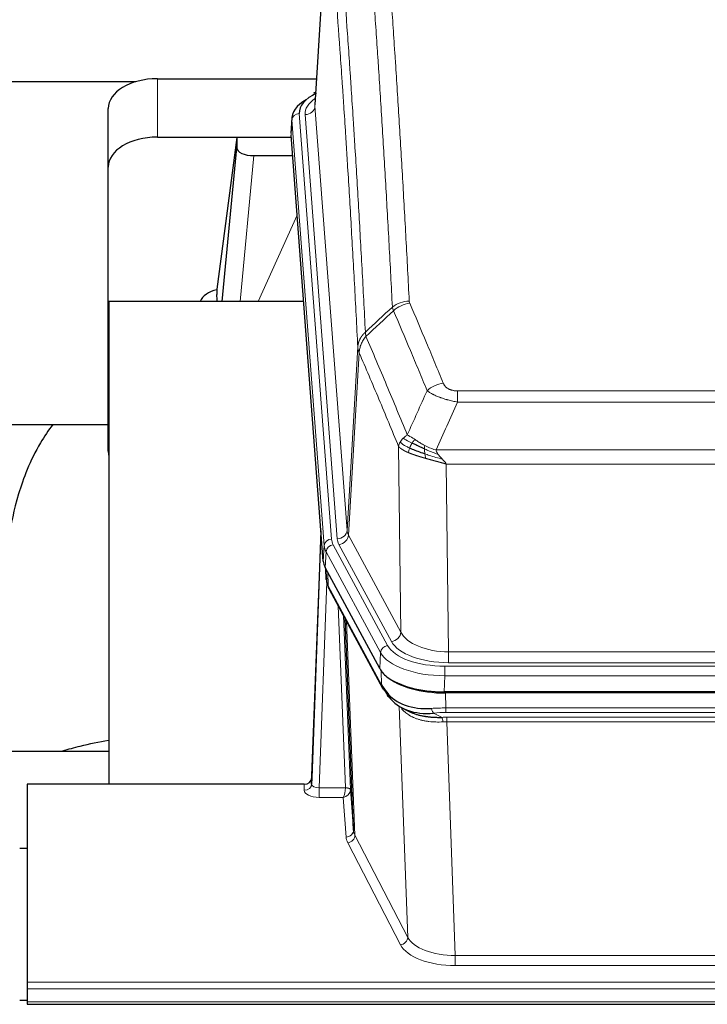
# Model space of a CAD drawing. Header units: inches. Extents: x 0 to 23760, y -13 to 16800.
# Tile 188 of 214: x 18509 to 18789, y 13839 to 14240. Entities that reach past the tile are written whole.
import ezdxf

# ---------------------------------------------------------------- set-up
doc = ezdxf.new("R2010")
doc.units = ezdxf.units.IN
doc.layers.add('254', color=7, linetype='Continuous', true_color=0xffffff)

msp = doc.modelspace()

# ---------------------------------------------------------------- linework, layer by layer
at = {"layer": '254', "color": 2, "linetype": 'Continuous', "lineweight": 25}
for p, q in [((18634.544, 14291.873), (18629.293, 14205.237)), ((18390.209, 14214.631), (18556.396, 14214.631)), ((18565.115, 14215.835), (18629.936, 14215.835)), ((18629.605, 14210.379), (18628.662, 14209.944)), ((18545.115, 14179.859), (18545.115, 14203.661)), ((18619.915, 14199.886), (18619.534, 14193.604)), ((18565.115, 14192.033), (18619.6, 14192.033)), ((18597.426, 14191.944), (18589.377, 14130.158)), ((18619.608, 14191.944), (18597.426, 14191.944)), ((18597.426, 14191.944), (18597.426, 14187.713)), ((18632.658, 14019.367), (18619.54, 14192.82)), ((18591.515, 14125.057), (18597.426, 14187.713)), ((18604.399, 14184.493), (18620.169, 14184.493)), ((18545.115, 14064.205), (18545.115, 14179.859)), ((18589.377, 14130.152), (18589.377, 14130.158)), ((18589.377, 14130.152), (18589.377, 14127.967)), ((18545.402, 14125.056), (18545.402, 13928.489)), ((18624.671, 14125.056), (18545.402, 14125.056)), ((18473.382, 14074.977), (18545.112, 14074.977)), ((18631.721, 14031.748), (18627.963, 13931.109)), ((18627.952, 13928.573), (18631.641, 14027.355)), ((18655.696, 13975.575), (18633.442, 14016.789)), ((18633.57, 14016.553), (18633.933, 14011.751)), ((18633.927, 14011.864), (18633.756, 14016.208)), ((18633.927, 14011.864), (18633.933, 14011.751)), ((18635.071, 14007.955), (18656.818, 13967.679)), ((18644.977, 13909.744), (18641.55, 13995.955)), ((18898.265, 13966.137), (18681.859, 13966.137)), ((18897.673, 13965.655), (18682.45, 13965.655)), ((18664.959, 13959.503), (18667.703, 13958.116)), ((18545.4, 13941.828), (18473.403, 13941.828)), ((18512.062, 13928.488), (18512.062, 13847.853)), ((18624.965, 13928.488), (18512.062, 13928.488)), ((18627.963, 13931.109), (18627.952, 13928.573)), ((18643.749, 13926.362), (18644.977, 13909.744)), ((18512.062, 13902.29), (18509.062, 13902.29)), ((18512.062, 13847.853), (18512.062, 13845.119)), ((18512.062, 13845.119), (18512.062, 13839.871)), ((18509.062, 13840.554), (18512.046, 13840.554)), ((18512.062, 13839.871), (18512.062, 13838.856)), ((18512.062, 13838.856), (19069.062, 13838.856))]:
    msp.add_line(p, q, dxfattribs=at)
at = {"layer": '254', "color": 110, "linetype": 'Continuous', "lineweight": 13}
for p, q in [((18634.546, 14291.251), (18629.298, 14204.661)), ((18565.115, 14192.033), (18565.115, 14215.835)), ((18629.298, 14204.661), (18642.364, 14031.888)), ((18622.914, 14201.67), (18636.025, 14028.309)), ((18625.306, 14201.235), (18638.372, 14028.462)), ((18619.92, 14199.1), (18619.54, 14192.82)), ((18633.031, 14025.739), (18619.92, 14199.1)), ((18604.399, 14184.493), (18598.792, 14125.057)), ((18606.204, 14125.057), (18622, 14160.279)), ((18642.364, 14031.888), (18646.741, 14106.565)), ((18647.297, 14104.231), (18642.946, 14029.979)), ((18687.39, 14088.684), (18892.733, 14088.684)), ((18687.39, 14084.12), (18687.39, 14088.684)), ((18892.733, 14084.12), (18687.39, 14084.12)), ((18664.297, 13990.436), (18663.34, 14066.086)), ((18678.659, 14064.641), (18901.464, 14064.641)), ((18897.352, 14058.897), (18682.772, 14058.897)), ((18682.772, 14058.897), (18683.74, 13982.401)), ((18642.946, 14029.979), (18664.297, 13990.436)), ((18632.658, 14019.367), (18633.031, 14025.739)), ((18636.722, 14026.018), (18658.896, 13984.953)), ((18660.422, 13986.627), (18639.07, 14026.171)), ((18633.816, 14023.162), (18633.442, 14016.789)), ((18655.989, 13982.096), (18633.816, 14023.162)), ((18633.572, 14016.548), (18633.927, 14011.864)), ((18634.493, 14014.842), (18634.712, 14009.285)), ((18634.076, 14010.893), (18630.945, 13927.041)), ((18634.712, 14009.285), (18656.459, 13969.009)), ((18641.751, 13927.128), (18638.729, 14001.179)), ((18640.856, 13997.239), (18643.749, 13926.362)), ((18642.096, 13994.944), (18645.563, 13907.733)), ((18655.696, 13975.575), (18655.989, 13982.096)), ((18683.74, 13977.987), (18683.74, 13982.401)), ((18683.74, 13982.401), (18896.383, 13982.401)), ((18682.152, 13976.563), (18897.972, 13976.563)), ((18682.152, 13972.658), (18682.152, 13976.563)), ((18896.383, 13977.987), (18683.74, 13977.987)), ((18656.459, 13969.009), (18656.282, 13974.645)), ((18682.152, 13972.658), (18681.859, 13966.137)), ((18897.972, 13972.658), (18682.152, 13972.658)), ((18682.45, 13965.655), (18682.641, 13959.564)), ((18667.048, 13866.119), (18663.612, 13960.259)), ((18682.641, 13957.698), (18682.641, 13959.564)), ((18682.641, 13959.564), (18897.483, 13959.564)), ((18677.617, 13957.47), (18681.07, 13955.725)), ((18897.483, 13957.698), (18682.641, 13957.698)), ((18682.983, 13953.891), (18682.983, 13955.756)), ((18682.983, 13955.756), (18897.14, 13955.756)), ((18682.983, 13953.891), (18686.457, 13858.715)), ((18897.14, 13953.891), (18682.983, 13953.891)), ((18624.954, 13926.04), (18624.965, 13928.488)), ((18630.945, 13927.041), (18630.945, 13923.126)), ((18630.945, 13927.041), (18641.75, 13927.041)), ((18630.945, 13923.126), (18640.787, 13923.126)), ((18641.981, 13906.977), (18640.787, 13923.126)), ((18645.563, 13907.733), (18667.048, 13866.119)), ((18664.139, 13863.056), (18642.654, 13904.67)), ((18686.457, 13858.715), (18686.457, 13854.614)), ((18686.457, 13858.715), (18893.667, 13858.715)), ((18893.667, 13854.614), (18686.457, 13854.614)), ((18512.062, 13847.853), (19069.062, 13847.853)), ((18512.062, 13845.119), (19069.062, 13845.119)), ((18512.062, 13839.871), (19069.062, 13839.871))]:
    msp.add_line(p, q, dxfattribs=at)
at = {"layer": '254', "color": 2, "linetype": 'Continuous', "lineweight": 25}
for centre, major_axis, ratio, start_param, end_param in [((18565.115, 14203.661), (-20, 0), 0.608706, 4.712389, 6.2831853), ((18646.934, 14202.044), (-24.034, 0.016), 0.461198, 5.4992389, 6.318352), ((18629.92, 14207.22), (1.258, -2.724), 0.6272114, 2.6666598, 3.1415983), ((18646.934, 14199.383), (-27.03, 0.194), 0.4633579, 5.618257, 6.3212481), ((18565.115, 14179.859), (-20, 0), 0.608706, 4.712389, 6.2831853), ((18604.452, 14187.738), (7.027, 0.031), 0.4617281, 3.1395348, 4.7027345), ((18592.256, 14122.978), (10.208, 0), 0.7029015, 1.8567446, 2.8477011), ((18592.256, 13931.58), (-10.152, 515.142), 0.0020796, 5.0973682, 5.1034721), ((18565.115, 14064.205), (-20, 0), 0.608706, 0, 0.1694742), ((18659.678, 14019.806), (27.037, 0.006), 0.4611335, 3.1763491, 3.3855005), ((18661.721, 13992.075), (-27.174, 22.247), 0.2659523, 0.2482936, 0.2802737), ((18660.571, 14021.351), (26.161, 11.46), 0.4493681, 3.0159633, 3.1613144), ((18638.424, 14010.176), (3.584, 1.776), 0.8816114, 2.7716102, 3.1419462), ((18681.916, 13978.621), (27.023, 0.034), 0.4619935, 3.3853572, 3.670307), ((18682.476, 13978.13), (27.01, 0.015), 0.4618579, 3.6271853, 4.7111791), ((18681.916, 13978.621), (27.023, 0.034), 0.4619935, 3.670307, 4.7096668), ((18683.29, 13952.13), (-27.355, 20.182), 0.1876908, 0.3765826, 0.5974134), ((18660.338, 13969.58), (3.52, 1.9), 0.8606628, 3.1415888, 3.5094104), ((18680.594, 13949.267), (-23.434, 19.972), 0.1471226, 0.3626514, 0.5834823), ((18662.114, 13966.898), (3.195, 2.407), 0.6715965, 2.6043549, 3.391291), ((18682.388, 13980.947), (25.329, 12.681), 0.6929209, 3.2824386, 4.1662755), ((18682.388, 13980.947), (23.359, 16.381), 0.7286412, 3.1732971, 4.057134), ((18660.215, 13959.407), (-3.388, -2.127), 0.8041825, 3.1410453, 3.3164277), ((18624.965, 13931.201), (3, 0.002), 0.9042699, 4.7116987, 6.2488686)]:
    msp.add_ellipse(centre, major_axis=major_axis, ratio=ratio, start_param=start_param, end_param=end_param, dxfattribs=at)
at = {"layer": '254', "color": 110, "linetype": 'Continuous', "lineweight": 13}
for centre, major_axis, ratio, start_param, end_param in [((18649.325, 14201.609), (-24.034, 0.016), 0.461198, 5.6862399, 6.318352), ((18625.306, 14204.783), (3.989, 0.302), 0.8864705, 4.6454478, 6.1638843), ((18622.914, 14199.009), (2.991, 0.226), 0.8864705, 1.5038552, 3.0222916), ((18667.695, 14116.936), (-9.987, -0.512), 0.8285973, 4.6699673, 5.4273767), ((18667.882, 14116.144), (-9.188, -3.948), 0.8056434, 4.3791539, 5.1247913), ((18681.543, 14083.682), (-9.245, -3.812), 0.7933159, 4.3962573, 5.1392153), ((18638.372, 14032.01), (3.989, 0.302), 0.8864705, 4.6454478, 6.1638843), ((18662.39, 14032.4), (20.038, 0.241), 0.4621297, 3.1708089, 3.3799603), ((18631.641, 14025.202), (0.214, 6.443), 0.0117452, 0.5090713, 1.2305416), ((18636.025, 14025.648), (2.991, 0.226), 0.8864705, 1.5038552, 3.0222916), ((18660.043, 14028.7), (24.033, 0.005), 0.4611335, 3.1763491, 3.3855005), ((18662.39, 14028.852), (24.033, 0.005), 0.4611335, 3.1763491, 3.3855005), ((18639.07, 14029.719), (3.52, 1.9), 0.8606628, 4.2773553, 5.7957917), ((18634.639, 14027.263), (2.998, -0.112), 0.4302668, 3.1576572, 3.7226285), ((18660.043, 14026.039), (-27.028, 0.171), 0.4605352, 0.0378207, 0.2469722), ((18636.722, 14023.357), (2.64, 1.425), 0.8606628, 1.1357626, 2.6541991), ((18661.721, 13992.075), (-27.539, 20.422), 0.1820478, 0.3394741, 0.3714542), ((18638.59, 14009.855), (3.52, 1.9), 0.8606628, 2.7414655, 3.1415888), ((18660.422, 13990.175), (3.52, 1.9), 0.8606628, 4.2773553, 5.7957917), ((18683.661, 13993.008), (-20.002, 0.126), 0.5302672, 0.2567917, 1.5781041), ((18658.896, 13982.292), (2.64, 1.425), 0.8606628, 1.1357626, 2.6541991), ((18682.203, 13987.66), (24.02, 0.03), 0.4619935, 3.3853572, 4.7096668), ((18683.661, 13989.46), (-24.002, 0.049), 0.477994, 0.2537759, 1.5750883), ((18682.203, 13984.999), (-27.018, 0.111), 0.4567867, 0.246464, 1.5707737), ((18660.338, 13969.58), (3.52, 1.9), 0.8606628, 2.7414655, 3.1415888), ((18683.29, 13952.13), (-27.015, 0.091), 0.2751837, 4.7373543, 4.9581852), ((18677.617, 13961.305), (-0.368, 3.983), 0.2964475, 2.0527062, 2.8396422), ((18683.29, 13948.295), (-23.017, 0.318), 0.4083138, 4.7462544, 4.9670852), ((18683.772, 13945.944), (-24.025, 0.387), 0.4081206, 4.7518286, 4.8316761), ((18681.07, 13951.89), (0.131, -3.998), 0.1099517, 2.0830946, 2.8518059), ((18683.772, 13942.108), (-20.023, 0.877), 0.5868264, 4.777515, 4.8573625), ((18624.954, 13928.664), (-3, 0.013), 0.8746179, 1.5745081, 3.1116779), ((18630.958, 13928.664), (3.004, 0.138), 0.5390598, 3.1127167, 4.683513), ((18630.958, 13926.04), (6.003, 0.008), 0.4854373, 3.1388974, 4.7096937), ((18640.787, 13925.749), (0.506, 2.997), 0.2740591, 3.694004, 5.2037138), ((18640.787, 13925.749), (2.669, 1.608), 0.8008031, 4.262859, 5.7725688), ((18640.751, 13927.096), (-1.001, 0.011), 0.9036672, 3.0924534, 3.1882188), ((18641.75, 13926.18), (1.996, -0.13), 0.4297663, 0.0674602, 1.5988341), ((18641.751, 13926.267), (1.998, 0.082), 0.4302193, 0.0160628, 1.553239), ((18640.751, 13926.235), (2.996, 0.15), 0.8842156, 6.178461, 6.2742265), ((18641.981, 13909.601), (-2.992, -0.221), 0.8740585, 1.5062672, 3.1117425), ((18642.654, 13907.294), (-2.666, -1.376), 0.8484453, 1.1579292, 2.76165), ((18664.98, 13909.999), (-20.016, 0.121), 0.4848834, 0.0387668, 0.248091), ((18664.98, 13907.375), (-23.014, 0.002), 0.4845187, 0.0358431, 0.2451673), ((18664.139, 13865.68), (-2.666, -1.376), 0.8484453, 1.1579292, 2.76165), ((18686.463, 13868.389), (-20.013, 0.104), 0.483363, 0.2476114, 1.5729934), ((18686.463, 13865.765), (23.012, 0.004), 0.4845836, 3.3866449, 4.7120269)]:
    msp.add_ellipse(centre, major_axis=major_axis, ratio=ratio, start_param=start_param, end_param=end_param, dxfattribs=at)
for points, knots in [([(18660.827, 14122.849), (18660.389, 14131.417), (18659.497, 14148.316), (18658.576, 14164.739), (18657.873, 14176.877), (18657.636, 14180.894), (18657.16, 14188.867), (18656.92, 14192.824), (18656.193, 14204.605), (18655.702, 14212.338), (18655.077, 14221.851), (18654.952, 14223.746), (18654.7, 14227.52), (18654.321, 14233.158), (18653.938, 14238.726), (18653.167, 14249.767), (18652.123, 14264.24), (18650.513, 14285.2), (18649.411, 14298.675), (18648.853, 14305.287)], [0, 0, 0, 0, 0.125, 0.25, 0.25, 0.3125, 0.3125, 0.375, 0.375, 0.5, 0.5, 0.53125, 0.53125, 0.5625, 0.625, 0.625, 0.75, 0.875, 1, 1, 1, 1]), ([(18655.736, 14307.877), (18656.294, 14301.257), (18657.394, 14287.767), (18659.002, 14266.782), (18660.044, 14252.293), (18660.815, 14241.238), (18661.197, 14235.664), (18661.576, 14230.02), (18661.827, 14226.241), (18661.952, 14224.344), (18662.576, 14214.82), (18663.067, 14207.078), (18663.792, 14195.283), (18664.032, 14191.321), (18664.508, 14183.339), (18664.744, 14179.317), (18665.446, 14167.164), (18666.367, 14150.722), (18667.257, 14133.804), (18667.695, 14125.225)], [0, 0, 0, 0, 0.125, 0.25, 0.375, 0.375, 0.4375, 0.46875, 0.46875, 0.5, 0.5, 0.625, 0.625, 0.6875, 0.6875, 0.75, 0.75, 0.875, 1, 1, 1, 1]), ([(18637.601, 14297.867), (18638.173, 14291.176), (18639.3, 14277.533), (18640.946, 14256.292), (18642.012, 14241.613), (18642.8, 14230.409), (18643.191, 14224.759), (18643.643, 14218.081), (18643.835, 14215.202), (18643.963, 14213.278), (18644.027, 14212.314), (18644.346, 14207.484), (18644.726, 14201.64), (18645.164, 14194.74), (18645.35, 14191.765), (18645.474, 14189.778), (18645.536, 14188.782), (18646.092, 14179.804), (18647.065, 14163.597), (18648.476, 14138.544), (18649.384, 14121.348), (18649.83, 14112.627)], [0, 0, 0, 0, 0.125, 0.25, 0.375, 0.375, 0.4375, 0.46875, 0.484375, 0.484375, 0.5, 0.5, 0.5625, 0.59375, 0.609375, 0.609375, 0.625, 0.625, 0.75, 0.875, 1, 1, 1, 1]), ([(18646.741, 14106.565), (18646.296, 14115.259), (18645.39, 14132.401), (18643.984, 14157.375), (18643.014, 14173.533), (18642.459, 14182.483), (18642.397, 14183.476), (18642.273, 14185.457), (18642.087, 14188.423), (18641.651, 14195.302), (18641.272, 14201.128), (18640.954, 14205.944), (18640.89, 14206.905), (18640.763, 14208.823), (18640.571, 14211.694), (18640.121, 14218.352), (18639.73, 14223.985), (18638.944, 14235.156), (18637.881, 14249.793), (18636.24, 14270.974), (18635.116, 14284.578), (18634.546, 14291.251)], [0, 0, 0, 0, 0.125, 0.25, 0.375, 0.375, 0.390625, 0.390625, 0.40625, 0.4375, 0.5, 0.5, 0.515625, 0.515625, 0.53125, 0.5625, 0.625, 0.625, 0.75, 0.875, 1, 1, 1, 1]), ([(18667.882, 14124.43), (18667.826, 14124.561), (18667.783, 14124.692), (18667.721, 14124.957), (18667.702, 14125.091), (18667.695, 14125.225)], [0, 0, 0, 0, 0.5, 0.5, 1, 1, 1, 1]), ([(18667.882, 14124.43), (18670.168, 14119.089), (18672.449, 14113.703), (18675.864, 14105.555), (18677.002, 14102.827), (18679.274, 14097.349), (18680.409, 14094.599), (18681.543, 14091.838)], [0, 0, 0, 0, 0.5, 0.5, 0.75, 0.75, 1, 1, 1, 1]), ([(18674.963, 14088.78), (18673.828, 14091.539), (18672.692, 14094.287), (18670.416, 14099.759), (18669.278, 14102.484), (18665.858, 14110.625), (18663.574, 14116.007), (18661.286, 14121.343)], [0, 0, 0, 0, 0.25, 0.25, 0.5, 0.5, 1, 1, 1, 1]), ([(18646.741, 14106.565), (18646.742, 14106.58), (18646.744, 14106.61), (18646.747, 14106.654), (18646.75, 14106.699), (18646.754, 14106.744), (18646.757, 14106.789), (18646.762, 14106.834), (18646.766, 14106.878), (18646.77, 14106.923), (18646.775, 14106.968), (18646.78, 14107.013), (18646.786, 14107.057), (18646.791, 14107.102), (18646.797, 14107.147), (18646.803, 14107.191), (18646.81, 14107.236), (18646.816, 14107.28), (18646.823, 14107.325), (18646.83, 14107.369), (18646.838, 14107.414), (18646.845, 14107.458), (18646.853, 14107.503), (18646.861, 14107.547), (18646.87, 14107.592), (18646.878, 14107.636), (18646.887, 14107.68), (18646.896, 14107.725), (18646.906, 14107.769), (18646.915, 14107.813), (18646.925, 14107.857), (18646.935, 14107.901), (18646.946, 14107.945), (18646.956, 14107.989), (18646.967, 14108.033), (18646.978, 14108.077), (18646.99, 14108.121), (18647.001, 14108.165), (18647.013, 14108.209), (18647.025, 14108.252), (18647.038, 14108.296), (18647.05, 14108.34), (18647.063, 14108.383), (18647.076, 14108.427), (18647.089, 14108.47), (18647.103, 14108.514), (18647.117, 14108.557), (18647.131, 14108.6), (18647.145, 14108.644), (18647.16, 14108.687), (18647.175, 14108.73), (18647.19, 14108.773), (18647.205, 14108.816), (18647.221, 14108.859), (18647.236, 14108.902), (18647.252, 14108.945), (18647.269, 14108.987), (18647.285, 14109.03), (18647.302, 14109.073), (18647.319, 14109.115), (18647.336, 14109.158), (18647.354, 14109.2), (18647.371, 14109.242), (18647.389, 14109.285), (18647.408, 14109.327), (18647.426, 14109.369), (18647.445, 14109.411), (18647.464, 14109.453), (18647.483, 14109.495), (18647.502, 14109.537), (18647.522, 14109.578), (18647.541, 14109.62), (18647.562, 14109.662), (18647.582, 14109.703), (18647.602, 14109.744), (18647.623, 14109.786), (18647.65, 14109.839), (18647.684, 14109.904), (18647.725, 14109.981), (18647.767, 14110.057), (18647.809, 14110.133), (18647.852, 14110.209), (18647.896, 14110.285), (18647.941, 14110.36), (18647.987, 14110.435), (18648.033, 14110.51), (18648.08, 14110.584), (18648.128, 14110.658), (18648.177, 14110.731), (18648.226, 14110.805), (18648.276, 14110.877), (18648.327, 14110.95), (18648.379, 14111.022), (18648.431, 14111.094), (18648.485, 14111.165), (18648.538, 14111.236), (18648.593, 14111.307), (18648.648, 14111.377), (18648.704, 14111.447), (18648.761, 14111.516), (18648.819, 14111.585), (18648.877, 14111.653), (18648.936, 14111.722), (18648.995, 14111.789), (18649.056, 14111.856), (18649.117, 14111.923), (18649.178, 14111.989), (18649.241, 14112.055), (18649.303, 14112.121), (18649.367, 14112.186), (18649.431, 14112.25), (18649.496, 14112.314), (18649.562, 14112.378), (18649.628, 14112.441), (18649.695, 14112.503), (18649.762, 14112.565), (18649.808, 14112.606), (18649.83, 14112.627)], [0, 0, 0, 0, 0.0066687, 0.0133374, 0.0200061, 0.0266746, 0.0333432, 0.0400116, 0.0466801, 0.0533484, 0.0600168, 0.066685, 0.0733532, 0.0800214, 0.0866895, 0.0933575, 0.1000255, 0.1066935, 0.1133614, 0.1200292, 0.126697, 0.1333647, 0.1400324, 0.1467001, 0.1533676, 0.1600352, 0.1667026, 0.1733701, 0.1800374, 0.1867047, 0.193372, 0.2000392, 0.2067064, 0.2133735, 0.2200405, 0.2267075, 0.2333745, 0.2400414, 0.2467082, 0.253375, 0.2600418, 0.2667085, 0.2733751, 0.2800417, 0.2867082, 0.2933747, 0.3000412, 0.3067075, 0.3133739, 0.3200401, 0.3267064, 0.3333725, 0.3400387, 0.3467047, 0.3533708, 0.3600367, 0.3667026, 0.3733685, 0.3800343, 0.3867001, 0.3933658, 0.4000315, 0.4066971, 0.4133626, 0.4200281, 0.4266936, 0.433359, 0.4400243, 0.4466896, 0.4533549, 0.4600201, 0.4666852, 0.4733503, 0.4800154, 0.4866804, 0.4933453, 0.5000102, 0.5125098, 0.5250093, 0.5375088, 0.5500082, 0.5625077, 0.5750071, 0.5875066, 0.600006, 0.6125054, 0.6250049, 0.6375043, 0.6500037, 0.6625032, 0.6750026, 0.6875021, 0.7000016, 0.7125011, 0.7250006, 0.7375001, 0.7499997, 0.7624993, 0.7749989, 0.7874985, 0.7999982, 0.812498, 0.8249977, 0.8374975, 0.8499974, 0.8624973, 0.8749972, 0.8874972, 0.8999973, 0.9124974, 0.9249976, 0.9374978, 0.9499981, 0.9624985, 0.9749989, 0.9874994, 1, 1, 1, 1]), ([(18650.042, 14110.889), (18649.967, 14111.183), (18649.925, 14111.486), (18649.867, 14112.076), (18649.851, 14112.363), (18649.83, 14112.627)], [0, 0, 0, 0, 0.5, 0.5, 1, 1, 1, 1]), ([(18647.297, 14104.231), (18647.319, 14104.814), (18647.396, 14105.402), (18647.66, 14106.569), (18647.846, 14107.148), (18648.317, 14108.279), (18648.603, 14108.832), (18649.261, 14109.896), (18649.634, 14110.406), (18650.042, 14110.889)], [0, 0, 0, 0, 0.25, 0.25, 0.5, 0.5, 0.75, 0.75, 1, 1, 1, 1]), ([(18650.042, 14110.889), (18652.865, 14104.334), (18655.68, 14097.71), (18659.894, 14087.671), (18661.297, 14084.307), (18664.099, 14077.545), (18665.498, 14074.147), (18666.896, 14070.732)], [0, 0, 0, 0, 0.5, 0.5, 0.75, 0.75, 1, 1, 1, 1]), ([(18647.297, 14104.231), (18647.292, 14104.244), (18647.282, 14104.269), (18647.267, 14104.307), (18647.252, 14104.346), (18647.236, 14104.385), (18647.221, 14104.425), (18647.206, 14104.466), (18647.19, 14104.507), (18647.175, 14104.549), (18647.16, 14104.592), (18647.144, 14104.635), (18647.129, 14104.679), (18647.114, 14104.723), (18647.098, 14104.768), (18647.083, 14104.814), (18647.068, 14104.86), (18647.053, 14104.907), (18647.038, 14104.954), (18647.023, 14105.002), (18647.009, 14105.051), (18646.994, 14105.1), (18646.98, 14105.15), (18646.966, 14105.201), (18646.952, 14105.252), (18646.938, 14105.304), (18646.925, 14105.356), (18646.904, 14105.44), (18646.878, 14105.553), (18646.85, 14105.69), (18646.826, 14105.817), (18646.807, 14105.934), (18646.791, 14106.041), (18646.779, 14106.138), (18646.768, 14106.226), (18646.761, 14106.303), (18646.754, 14106.37), (18646.75, 14106.427), (18646.747, 14106.474), (18646.744, 14106.51), (18646.742, 14106.537), (18646.742, 14106.554), (18646.741, 14106.562), (18646.741, 14106.565)], [0, 0, 0, 0, 0.0155037, 0.0313049, 0.0474035, 0.0637997, 0.0804935, 0.097485, 0.1147743, 0.1323613, 0.1502462, 0.1684289, 0.1869096, 0.2056883, 0.224765, 0.2441397, 0.2638126, 0.2837835, 0.3040527, 0.32462, 0.3454856, 0.3666494, 0.3881116, 0.409872, 0.4319308, 0.454288, 0.4769435, 0.4998975, 0.5635611, 0.6228928, 0.6778927, 0.7285606, 0.7748966, 0.8169007, 0.8545729, 0.8879131, 0.9169214, 0.9415977, 0.9619421, 0.9779545, 0.989635, 0.9969835, 1, 1, 1, 1]), ([(18663.34, 14066.086), (18662.009, 14069.327), (18660.677, 14072.553), (18658.009, 14078.973), (18656.674, 14082.167), (18652.663, 14091.703), (18649.983, 14097.998), (18647.297, 14104.231)], [0, 0, 0, 0, 0.25, 0.25, 0.5, 0.5, 1, 1, 1, 1]), ([(18687.39, 14088.684), (18687.208, 14088.684), (18687.025, 14088.688), (18686.662, 14088.707), (18686.482, 14088.721), (18686.126, 14088.759), (18685.951, 14088.783), (18685.604, 14088.842), (18685.433, 14088.876), (18685.222, 14088.926), (18685.18, 14088.937), (18685.097, 14088.958), (18684.972, 14088.991), (18684.851, 14089.027), (18684.612, 14089.101), (18684.304, 14089.21), (18684.017, 14089.338), (18683.844, 14089.423), (18683.81, 14089.44), (18683.741, 14089.475), (18683.708, 14089.493), (18683.608, 14089.547), (18683.543, 14089.584), (18683.353, 14089.697), (18683.234, 14089.776), (18683.007, 14089.938), (18682.9, 14090.022), (18682.698, 14090.195), (18682.602, 14090.284), (18682.489, 14090.398), (18682.467, 14090.421), (18682.423, 14090.467), (18682.401, 14090.49), (18682.337, 14090.56), (18682.296, 14090.607), (18682.178, 14090.749), (18682.104, 14090.844), (18681.967, 14091.038), (18681.904, 14091.136), (18681.727, 14091.432), (18681.628, 14091.633), (18681.543, 14091.838)], [0, 0, 0, 0, 0.0625, 0.0625, 0.125, 0.125, 0.1875, 0.1875, 0.25, 0.25, 0.265625, 0.265625, 0.28125, 0.3125, 0.3125, 0.375, 0.4375, 0.4375, 0.453125, 0.453125, 0.46875, 0.46875, 0.5, 0.5, 0.5625, 0.5625, 0.625, 0.625, 0.6875, 0.6875, 0.703125, 0.703125, 0.71875, 0.71875, 0.75, 0.75, 0.8125, 0.8125, 0.875, 0.875, 1, 1, 1, 1]), ([(18687.39, 14084.12), (18687.056, 14084.181), (18686.723, 14084.244), (18686.059, 14084.378), (18685.731, 14084.447), (18684.755, 14084.665), (18684.118, 14084.821), (18683.415, 14085.01), (18683.337, 14085.031), (18683.182, 14085.073), (18683.104, 14085.095), (18682.873, 14085.16), (18682.72, 14085.204), (18682.265, 14085.338), (18681.67, 14085.52), (18681.098, 14085.712), (18680.676, 14085.859), (18680.468, 14085.933), (18680.262, 14086.009), (18680.126, 14086.06), (18680.058, 14086.085), (18679.453, 14086.316), (18678.945, 14086.526), (18678.225, 14086.85), (18677.993, 14086.959), (18677.655, 14087.125), (18677.544, 14087.18), (18677.325, 14087.292), (18677.217, 14087.348), (18676.69, 14087.63), (18676.302, 14087.858), (18675.587, 14088.316), (18675.261, 14088.548), (18674.963, 14088.78)], [0, 0, 0, 0, 0.0625, 0.0625, 0.125, 0.125, 0.25, 0.25, 0.265625, 0.265625, 0.28125, 0.28125, 0.3125, 0.3125, 0.375, 0.4375, 0.4375, 0.46875, 0.484375, 0.484375, 0.5, 0.5, 0.625, 0.625, 0.6875, 0.6875, 0.71875, 0.71875, 0.75, 0.75, 0.875, 0.875, 1, 1, 1, 1]), ([(18663.34, 14066.086), (18663.397, 14066.372), (18663.479, 14066.66), (18663.693, 14067.232), (18663.824, 14067.518), (18663.979, 14067.8)], [0, 0, 0, 0, 0.5, 0.5, 1, 1, 1, 1]), ([(18663.979, 14067.8), (18664.135, 14068.075), (18664.315, 14068.346), (18664.72, 14068.877), (18664.944, 14069.137), (18665.189, 14069.388)], [0, 0, 0, 0, 0.5, 0.5, 1, 1, 1, 1]), ([(18667.862, 14065.384), (18667.427, 14065.588), (18667.017, 14065.792), (18665.487, 14066.607), (18664.591, 14067.216), (18663.979, 14067.8)], [0, 0, 0, 0, 0.25, 0.25, 1, 1, 1, 1]), ([(18665.189, 14069.388), (18665.435, 14069.632), (18665.702, 14069.867), (18666.272, 14070.317), (18666.576, 14070.531), (18666.896, 14070.732)], [0, 0, 0, 0, 0.5, 0.5, 1, 1, 1, 1]), ([(18668.847, 14067.457), (18668.476, 14067.644), (18668.119, 14067.827), (18666.759, 14068.533), (18665.888, 14069.005), (18665.189, 14069.388)], [0, 0, 0, 0, 0.25, 0.25, 1, 1, 1, 1]), ([(18670.072, 14068.837), (18669.773, 14069.031), (18669.482, 14069.219), (18668.356, 14069.939), (18667.589, 14070.405), (18666.896, 14070.732)], [0, 0, 0, 0, 0.25, 0.25, 1, 1, 1, 1]), ([(18668.847, 14067.457), (18668.946, 14067.612), (18669.047, 14067.76), (18669.304, 14068.104), (18669.462, 14068.288), (18669.772, 14068.603), (18669.926, 14068.735), (18670.072, 14068.837)], [0, 0, 0, 0, 0.25, 0.25, 0.625, 0.625, 1, 1, 1, 1]), ([(18674.041, 14066.429), (18673.861, 14066.525), (18673.682, 14066.623), (18672.975, 14067.017), (18672.461, 14067.324), (18671.466, 14067.938), (18670.987, 14068.245), (18670.373, 14068.642), (18670.221, 14068.74), (18670.072, 14068.837)], [0, 0, 0, 0, 0.125, 0.125, 0.5, 0.5, 0.875, 0.875, 1, 1, 1, 1]), ([(18667.371, 14063.538), (18667.36, 14063.543), (18667.337, 14063.553), (18667.302, 14063.568), (18667.266, 14063.583), (18667.23, 14063.598), (18667.194, 14063.614), (18667.158, 14063.629), (18667.121, 14063.645), (18667.083, 14063.662), (18667.046, 14063.678), (18667.008, 14063.695), (18666.969, 14063.712), (18666.93, 14063.729), (18666.891, 14063.746), (18666.852, 14063.764), (18666.812, 14063.782), (18666.772, 14063.8), (18666.732, 14063.818), (18666.691, 14063.836), (18666.65, 14063.855), (18666.608, 14063.874), (18666.567, 14063.893), (18666.525, 14063.913), (18666.483, 14063.933), (18666.44, 14063.953), (18666.398, 14063.973), (18666.355, 14063.993), (18666.311, 14064.014), (18666.268, 14064.035), (18666.224, 14064.056), (18666.181, 14064.077), (18666.136, 14064.099), (18666.092, 14064.121), (18666.048, 14064.143), (18666.003, 14064.166), (18665.958, 14064.188), (18665.913, 14064.211), (18665.868, 14064.234), (18665.823, 14064.258), (18665.778, 14064.282), (18665.732, 14064.306), (18665.686, 14064.33), (18665.641, 14064.354), (18665.595, 14064.379), (18665.549, 14064.404), (18665.503, 14064.429), (18665.457, 14064.455), (18665.411, 14064.481), (18665.364, 14064.507), (18665.318, 14064.533), (18665.272, 14064.559), (18665.226, 14064.586), (18665.18, 14064.613), (18665.133, 14064.641), (18665.087, 14064.669), (18665.041, 14064.697), (18664.995, 14064.725), (18664.949, 14064.753), (18664.903, 14064.782), (18664.857, 14064.811), (18664.811, 14064.84), (18664.765, 14064.87), (18664.72, 14064.9), (18664.674, 14064.93), (18664.629, 14064.96), (18664.584, 14064.991), (18664.539, 14065.022), (18664.494, 14065.054), (18664.449, 14065.085), (18664.405, 14065.117), (18664.361, 14065.149), (18664.317, 14065.182), (18664.273, 14065.214), (18664.23, 14065.247), (18664.187, 14065.281), (18664.144, 14065.314), (18664.101, 14065.348), (18664.059, 14065.382), (18664.017, 14065.417), (18663.976, 14065.451), (18663.935, 14065.486), (18663.894, 14065.522), (18663.854, 14065.557), (18663.814, 14065.593), (18663.774, 14065.629), (18663.735, 14065.666), (18663.697, 14065.703), (18663.658, 14065.74), (18663.621, 14065.777), (18663.584, 14065.815), (18663.547, 14065.853), (18663.511, 14065.891), (18663.476, 14065.929), (18663.441, 14065.968), (18663.406, 14066.007), (18663.373, 14066.047), (18663.351, 14066.073), (18663.34, 14066.086)], [0, 0, 0, 0, 0.0060657, 0.012223, 0.0184718, 0.0248123, 0.0312443, 0.0377679, 0.0443831, 0.0510899, 0.0578883, 0.0647782, 0.0717598, 0.0788329, 0.0859977, 0.093254, 0.1006019, 0.1080414, 0.1155725, 0.1231952, 0.1309095, 0.1387154, 0.1466129, 0.1546019, 0.1626826, 0.1708549, 0.1791188, 0.1874742, 0.1959213, 0.20446, 0.2130903, 0.2218121, 0.2306256, 0.2395307, 0.2485274, 0.2576156, 0.2667955, 0.276067, 0.2854301, 0.2948848, 0.3044311, 0.314069, 0.3237985, 0.3336196, 0.3435324, 0.3535367, 0.3636326, 0.3738202, 0.3840993, 0.3944701, 0.4049324, 0.4154864, 0.426132, 0.4368691, 0.4476979, 0.4586183, 0.4696303, 0.480734, 0.4919292, 0.503216, 0.5145945, 0.5260645, 0.5376262, 0.5492795, 0.5610244, 0.5728609, 0.584789, 0.5968087, 0.60892, 0.621123, 0.6334175, 0.6458037, 0.6582815, 0.6708509, 0.6835119, 0.6962645, 0.7091087, 0.7220445, 0.735072, 0.748191, 0.7614017, 0.774704, 0.7880979, 0.8015834, 0.8151605, 0.8288293, 0.8425896, 0.8564416, 0.8703852, 0.8844204, 0.8985472, 0.9127656, 0.9270756, 0.9414773, 0.9559705, 0.9705554, 0.9852319, 1, 1, 1, 1]), ([(18667.371, 14063.538), (18667.407, 14063.719), (18667.45, 14063.924), (18667.555, 14064.37), (18667.618, 14064.611), (18667.744, 14065.033), (18667.8, 14065.207), (18667.862, 14065.384)], [0, 0, 0, 0, 0.375, 0.375, 0.75, 0.75, 1, 1, 1, 1]), ([(18667.862, 14065.384), (18667.892, 14065.472), (18667.925, 14065.561), (18668.059, 14065.918), (18668.172, 14066.189), (18668.422, 14066.717), (18668.558, 14066.975), (18668.749, 14067.3), (18668.798, 14067.379), (18668.847, 14067.457)], [0, 0, 0, 0, 0.125, 0.125, 0.5, 0.5, 0.875, 0.875, 1, 1, 1, 1]), ([(18673.891, 14065.06), (18673.889, 14065.215), (18673.891, 14065.363), (18673.904, 14065.706), (18673.92, 14065.89), (18673.968, 14066.202), (18674.001, 14066.331), (18674.041, 14066.429)], [0, 0, 0, 0, 0.25, 0.25, 0.625, 0.625, 1, 1, 1, 1]), ([(18679.53, 14062.742), (18678.119, 14063.264), (18676.683, 14063.847), (18674.812, 14064.652), (18674.348, 14064.856), (18673.891, 14065.06)], [0, 0, 0, 0, 0.75, 0.75, 1, 1, 1, 1]), ([(18674.06, 14063), (18674.047, 14063.087), (18674.036, 14063.174), (18673.991, 14063.527), (18673.962, 14063.796), (18673.918, 14064.321), (18673.903, 14064.579), (18673.893, 14064.903), (18673.892, 14064.982), (18673.891, 14065.06)], [0, 0, 0, 0, 0.125, 0.125, 0.5, 0.5, 0.875, 0.875, 1, 1, 1, 1]), ([(18678.659, 14064.641), (18677.439, 14064.906), (18676.263, 14065.349), (18674.769, 14066.052), (18674.401, 14066.237), (18674.041, 14066.429)], [0, 0, 0, 0, 0.75, 0.75, 1, 1, 1, 1]), ([(18679.53, 14062.742), (18679.411, 14062.9), (18679.301, 14063.057), (18679.053, 14063.451), (18678.928, 14063.688), (18678.741, 14064.164), (18678.68, 14064.402), (18678.659, 14064.641)], [0, 0, 0, 0, 0.25, 0.25, 0.625, 0.625, 1, 1, 1, 1]), ([(18674.374, 14061.206), (18674.352, 14061.213), (18674.308, 14061.225), (18674.242, 14061.244), (18674.176, 14061.263), (18674.11, 14061.281), (18674.044, 14061.3), (18673.978, 14061.319), (18673.912, 14061.338), (18673.846, 14061.357), (18673.779, 14061.376), (18673.713, 14061.396), (18673.646, 14061.415), (18673.58, 14061.434), (18673.513, 14061.453), (18673.447, 14061.473), (18673.38, 14061.492), (18673.313, 14061.511), (18673.247, 14061.531), (18673.18, 14061.55), (18673.113, 14061.57), (18673.046, 14061.59), (18672.979, 14061.609), (18672.913, 14061.629), (18672.846, 14061.649), (18672.779, 14061.669), (18672.712, 14061.689), (18672.645, 14061.709), (18672.578, 14061.729), (18672.511, 14061.749), (18672.443, 14061.769), (18672.376, 14061.789), (18672.309, 14061.809), (18672.242, 14061.83), (18672.175, 14061.85), (18672.108, 14061.87), (18672.041, 14061.891), (18671.974, 14061.912), (18671.907, 14061.932), (18671.84, 14061.953), (18671.773, 14061.974), (18671.705, 14061.994), (18671.638, 14062.015), (18671.571, 14062.036), (18671.504, 14062.057), (18671.437, 14062.078), (18671.37, 14062.099), (18671.303, 14062.12), (18671.236, 14062.142), (18671.169, 14062.163), (18671.102, 14062.184), (18671.036, 14062.206), (18670.969, 14062.227), (18670.902, 14062.249), (18670.835, 14062.27), (18670.769, 14062.292), (18670.702, 14062.314), (18670.635, 14062.335), (18670.569, 14062.357), (18670.502, 14062.379), (18670.436, 14062.401), (18670.369, 14062.423), (18670.303, 14062.445), (18670.237, 14062.467), (18670.171, 14062.49), (18670.105, 14062.512), (18670.039, 14062.534), (18669.973, 14062.557), (18669.907, 14062.579), (18669.841, 14062.602), (18669.775, 14062.625), (18669.71, 14062.647), (18669.644, 14062.67), (18669.579, 14062.693), (18669.513, 14062.716), (18669.448, 14062.739), (18669.383, 14062.762), (18669.318, 14062.785), (18669.253, 14062.808), (18669.188, 14062.832), (18669.123, 14062.855), (18669.059, 14062.878), (18668.994, 14062.902), (18668.93, 14062.926), (18668.866, 14062.949), (18668.802, 14062.973), (18668.738, 14062.997), (18668.674, 14063.02), (18668.61, 14063.044), (18668.547, 14063.068), (18668.483, 14063.092), (18668.42, 14063.117), (18668.357, 14063.141), (18668.294, 14063.165), (18668.232, 14063.189), (18668.169, 14063.214), (18668.106, 14063.238), (18668.044, 14063.263), (18667.982, 14063.288), (18667.92, 14063.312), (18667.858, 14063.337), (18667.797, 14063.362), (18667.736, 14063.387), (18667.674, 14063.412), (18667.613, 14063.437), (18667.553, 14063.462), (18667.492, 14063.487), (18667.432, 14063.513), (18667.392, 14063.53), (18667.371, 14063.538)], [0, 0, 0, 0, 0.0082024, 0.0164263, 0.0246716, 0.0329384, 0.0412265, 0.0495362, 0.0578672, 0.0662198, 0.0745938, 0.0829892, 0.0914062, 0.0998446, 0.1083045, 0.1167859, 0.1252887, 0.1338131, 0.1423589, 0.1509263, 0.1595151, 0.1681255, 0.1767574, 0.1854108, 0.1940858, 0.2027822, 0.2115002, 0.2202398, 0.2290008, 0.2377835, 0.2465876, 0.2554134, 0.2642606, 0.2731295, 0.2820199, 0.2909319, 0.2998654, 0.3088206, 0.3177973, 0.3267956, 0.3358154, 0.3448569, 0.35392, 0.3630047, 0.3721109, 0.3812388, 0.3903883, 0.3995594, 0.4087522, 0.4179665, 0.4272025, 0.4364601, 0.4457393, 0.4550402, 0.4643627, 0.4737069, 0.4830727, 0.4924601, 0.5018692, 0.5113, 0.5207524, 0.5302265, 0.5397222, 0.5492397, 0.5587788, 0.5683395, 0.577922, 0.5875261, 0.5971519, 0.6067994, 0.6164686, 0.6261595, 0.6358721, 0.6456064, 0.6553624, 0.6651401, 0.6749395, 0.6847606, 0.6946034, 0.704468, 0.7143542, 0.7242622, 0.734192, 0.7441434, 0.7541166, 0.7641115, 0.7741282, 0.7841666, 0.7942268, 0.8043087, 0.8144123, 0.8245377, 0.8346848, 0.8448538, 0.8550444, 0.8652568, 0.875491, 0.885747, 0.8960247, 0.9063242, 0.9166455, 0.9269886, 0.9373534, 0.9477401, 0.9581485, 0.9685787, 0.9790306, 0.9895044, 1, 1, 1, 1]), ([(18674.374, 14061.206), (18674.341, 14061.378), (18674.302, 14061.574), (18674.22, 14062.006), (18674.177, 14062.241), (18674.11, 14062.654), (18674.084, 14062.825), (18674.06, 14063)], [0, 0, 0, 0, 0.375, 0.375, 0.75, 0.75, 1, 1, 1, 1]), ([(18681.201, 14060.845), (18679.429, 14061.349), (18677.599, 14061.879), (18675.225, 14062.621), (18674.637, 14062.809), (18674.06, 14063)], [0, 0, 0, 0, 0.75, 0.75, 1, 1, 1, 1]), ([(18682.772, 14058.897), (18682.75, 14058.903), (18682.705, 14058.916), (18682.639, 14058.934), (18682.572, 14058.953), (18682.506, 14058.972), (18682.439, 14058.991), (18682.372, 14059.01), (18682.305, 14059.029), (18682.238, 14059.048), (18682.171, 14059.067), (18682.104, 14059.086), (18682.036, 14059.105), (18681.969, 14059.123), (18681.901, 14059.142), (18681.833, 14059.161), (18681.766, 14059.18), (18681.698, 14059.199), (18681.63, 14059.218), (18681.562, 14059.237), (18681.494, 14059.256), (18681.425, 14059.275), (18681.357, 14059.294), (18681.288, 14059.313), (18681.22, 14059.332), (18681.151, 14059.351), (18681.083, 14059.37), (18681.014, 14059.389), (18680.945, 14059.407), (18680.876, 14059.426), (18680.807, 14059.445), (18680.738, 14059.464), (18680.668, 14059.483), (18680.599, 14059.502), (18680.53, 14059.521), (18680.46, 14059.54), (18680.39, 14059.559), (18680.321, 14059.578), (18680.251, 14059.597), (18680.181, 14059.617), (18680.111, 14059.636), (18680.041, 14059.655), (18679.971, 14059.674), (18679.901, 14059.693), (18679.831, 14059.712), (18679.761, 14059.731), (18679.69, 14059.75), (18679.62, 14059.769), (18679.55, 14059.788), (18679.479, 14059.807), (18679.408, 14059.827), (18679.338, 14059.846), (18679.267, 14059.865), (18679.196, 14059.884), (18679.125, 14059.903), (18679.054, 14059.922), (18678.983, 14059.942), (18678.912, 14059.961), (18678.841, 14059.98), (18678.77, 14059.999), (18678.699, 14060.019), (18678.628, 14060.038), (18678.556, 14060.057), (18678.485, 14060.077), (18678.414, 14060.096), (18678.342, 14060.115), (18678.271, 14060.135), (18678.199, 14060.154), (18678.127, 14060.173), (18678.056, 14060.193), (18677.984, 14060.212), (18677.912, 14060.232), (18677.84, 14060.251), (18677.769, 14060.27), (18677.697, 14060.29), (18677.625, 14060.309), (18677.553, 14060.329), (18677.481, 14060.348), (18677.409, 14060.368), (18677.337, 14060.387), (18677.265, 14060.407), (18677.193, 14060.427), (18677.121, 14060.446), (18677.049, 14060.466), (18676.976, 14060.486), (18676.904, 14060.505), (18676.832, 14060.525), (18676.76, 14060.545), (18676.688, 14060.564), (18676.615, 14060.584), (18676.543, 14060.604), (18676.471, 14060.624), (18676.398, 14060.643), (18676.326, 14060.663), (18676.254, 14060.683), (18676.181, 14060.703), (18676.109, 14060.723), (18676.037, 14060.743), (18675.964, 14060.763), (18675.892, 14060.782), (18675.82, 14060.802), (18675.747, 14060.822), (18675.675, 14060.842), (18675.602, 14060.862), (18675.53, 14060.882), (18675.458, 14060.903), (18675.385, 14060.923), (18675.313, 14060.943), (18675.241, 14060.963), (18675.168, 14060.983), (18675.096, 14061.003), (18675.024, 14061.023), (18674.952, 14061.044), (18674.879, 14061.064), (18674.807, 14061.084), (18674.735, 14061.105), (18674.663, 14061.125), (18674.59, 14061.145), (18674.518, 14061.166), (18674.446, 14061.186), (18674.398, 14061.2), (18674.374, 14061.206)], [0, 0, 0, 0, 0.007775, 0.0155603, 0.0233558, 0.0311618, 0.038978, 0.0468046, 0.0546416, 0.0624889, 0.0703466, 0.0782147, 0.0860931, 0.093982, 0.1018813, 0.109791, 0.1177112, 0.1256417, 0.1335828, 0.1415343, 0.1494962, 0.1574687, 0.1654516, 0.173445, 0.1814489, 0.1894634, 0.1974883, 0.2055238, 0.2135699, 0.2216264, 0.2296936, 0.2377713, 0.2458596, 0.2539585, 0.2620679, 0.270188, 0.2783187, 0.28646, 0.2946119, 0.3027745, 0.3109477, 0.3191316, 0.3273261, 0.3355314, 0.3437472, 0.3519738, 0.3602111, 0.3684591, 0.3767178, 0.3849872, 0.3932673, 0.4015582, 0.4098598, 0.4181722, 0.4264954, 0.4348293, 0.443174, 0.4515295, 0.4598958, 0.4682728, 0.4766607, 0.4850594, 0.493469, 0.5018893, 0.5103206, 0.5187626, 0.5272155, 0.5356793, 0.544154, 0.5526395, 0.561136, 0.5696433, 0.5781615, 0.5866906, 0.5952307, 0.6037817, 0.6123436, 0.6209165, 0.6295003, 0.638095, 0.6467007, 0.6553174, 0.6639451, 0.6725838, 0.6812334, 0.6898941, 0.6985657, 0.7072484, 0.7159421, 0.7246468, 0.7333625, 0.7420893, 0.7508272, 0.759576, 0.768336, 0.777107, 0.7858891, 0.7946823, 0.8034866, 0.812302, 0.8211284, 0.829966, 0.8388147, 0.8476746, 0.8565455, 0.8654276, 0.8743209, 0.8832252, 0.8921408, 0.9010675, 0.9100054, 0.9189544, 0.9279147, 0.9368861, 0.9458688, 0.9548626, 0.9638676, 0.9728839, 0.9819114, 0.9909501, 1, 1, 1, 1]), ([(18681.201, 14060.845), (18681.127, 14060.925), (18681.053, 14061.004), (18680.757, 14061.322), (18680.535, 14061.56), (18680.108, 14062.033), (18679.903, 14062.27), (18679.65, 14062.585), (18679.589, 14062.663), (18679.53, 14062.742)], [0, 0, 0, 0, 0.125, 0.125, 0.5, 0.5, 0.875, 0.875, 1, 1, 1, 1]), ([(18682.772, 14058.897), (18682.619, 14059.145), (18682.443, 14059.392), (18682.06, 14059.881), (18681.853, 14060.124), (18681.495, 14060.525), (18681.349, 14060.685), (18681.201, 14060.845)], [0, 0, 0, 0, 0.375, 0.375, 0.75, 0.75, 1, 1, 1, 1]), ([(18681.389, 13953.862), (18680.9, 13953.841), (18680.416, 13953.829), (18679.457, 13953.82), (18678.981, 13953.823), (18678.039, 13953.849), (18677.572, 13953.872), (18676.647, 13953.936), (18676.188, 13953.978), (18675.507, 13954.058), (18675.281, 13954.087), (18674.943, 13954.135), (18674.831, 13954.151), (18674.608, 13954.186), (18674.497, 13954.204), (18673.945, 13954.297), (18673.514, 13954.382), (18672.671, 13954.573), (18671.846, 13954.785), (18671.061, 13955.04), (18670.294, 13955.316), (18669.92, 13955.465), (18669.511, 13955.645), (18669.466, 13955.665), (18669.376, 13955.706), (18669.331, 13955.726), (18669.196, 13955.788), (18668.93, 13955.914), (18668.673, 13956.044), (18668.168, 13956.312), (18667.845, 13956.499), (18667.229, 13956.889), (18666.935, 13957.092), (18666.374, 13957.514), (18666.108, 13957.733), (18665.73, 13958.071), (18665.607, 13958.186), (18665.429, 13958.36), (18665.371, 13958.419), (18665.256, 13958.537), (18665.199, 13958.597), (18664.95, 13958.864), (18664.769, 13959.075), (18664.601, 13959.288)], [0, 0, 0, 0, 0.0672484, 0.0672484, 0.1344967, 0.1344967, 0.2017451, 0.2017451, 0.2689935, 0.2689935, 0.3026176, 0.3026176, 0.3194297, 0.3194297, 0.3362418, 0.3362418, 0.4034902, 0.4034902, 0.4707386, 0.5379869, 0.5379869, 0.6052353, 0.6052353, 0.6136413, 0.6136413, 0.6220474, 0.6220474, 0.6388595, 0.6724837, 0.6724837, 0.739732, 0.739732, 0.8069804, 0.8069804, 0.8742287, 0.8742287, 0.9078529, 0.9078529, 0.924665, 0.924665, 0.9414771, 0.9414771, 1, 1, 1, 1])]:
    msp.add_open_spline(points, degree=3, knots=knots, dxfattribs=at)
for points in [[(18649.83, 14112.627), (18653.495, 14116.035), (18657.161, 14119.443), (18660.827, 14122.849)], [(18661.286, 14121.343), (18657.537, 14117.86), (18653.79, 14114.375), (18650.042, 14110.889)], [(18661.286, 14121.343), (18661.173, 14121.601), (18660.985, 14122.11), (18660.868, 14122.605), (18660.827, 14122.849)], [(18666.896, 14070.732), (18669.57, 14076.754), (18672.26, 14082.77), (18674.963, 14088.78)], [(18687.39, 14084.12), (18684.463, 14077.634), (18681.552, 14071.141), (18678.659, 14064.641)]]:
    msp.add_open_spline(points, degree=3, dxfattribs=at)
at = {"layer": '254', "color": 2, "linetype": 'Continuous', "lineweight": 25}
for points, knots in [([(18522.583, 14075.036), (18520.706, 14072.556), (18514.104, 14062.638), (18507.47, 14044.809), (18504.281, 14027.759), (18500.888, 14003.707), (18498.195, 13973.549), (18496.228, 13950.628), (18495.571, 13942.011), (18495.559, 13941.852)], [0, 0, 0, 0, 0.0518113, 0.2036205, 0.372795, 0.587921, 0.850882, 0.9972478, 1, 1, 1, 1]), ([(18674.06, 14063), (18673.771, 14063.095), (18673.484, 14063.191), (18672.35, 14063.577), (18671.527, 14063.873), (18669.962, 14064.471), (18669.221, 14064.774), (18668.303, 14065.18), (18668.079, 14065.282), (18667.862, 14065.384)], [0, 0, 0, 0, 0.125, 0.125, 0.5, 0.5, 0.875, 0.875, 1, 1, 1, 1]), ([(18673.891, 14065.06), (18673.662, 14065.162), (18673.435, 14065.264), (18672.533, 14065.674), (18671.874, 14065.981), (18670.604, 14066.586), (18669.994, 14066.884), (18669.223, 14067.268), (18669.033, 14067.363), (18668.847, 14067.457)], [0, 0, 0, 0, 0.125, 0.125, 0.5, 0.5, 0.875, 0.875, 1, 1, 1, 1]), ([(18667.652, 13958.142), (18667.755, 13958.09), (18667.859, 13958.039), (18668.057, 13957.944), (18668.149, 13957.901), (18668.29, 13957.836), (18668.337, 13957.815), (18668.431, 13957.773), (18668.858, 13957.584), (18669.3, 13957.409), (18670.107, 13957.119), (18670.935, 13956.849), (18671.808, 13956.621), (18672.702, 13956.413), (18673.16, 13956.32), (18673.747, 13956.215), (18673.865, 13956.195), (18674.102, 13956.156), (18674.222, 13956.137), (18674.581, 13956.082), (18674.822, 13956.048), (18675.547, 13955.955), (18676.034, 13955.903), (18677.018, 13955.819), (18677.515, 13955.787), (18678.516, 13955.74), (18679.021, 13955.726), (18680.039, 13955.714), (18680.552, 13955.716), (18681.07, 13955.725)], [0, 0, 0, 0, 0.0294734, 0.0294734, 0.0550135, 0.0550135, 0.0677836, 0.0677836, 0.0805537, 0.1827144, 0.1827144, 0.2848751, 0.3870358, 0.3870358, 0.4891965, 0.4891965, 0.5147367, 0.5147367, 0.5402769, 0.5402769, 0.5913572, 0.5913572, 0.6935179, 0.6935179, 0.7956786, 0.7956786, 0.8978393, 0.8978393, 1, 1, 1, 1]), ([(18526.645, 13942.055), (18528.938, 13942.784), (18534.979, 13944.49), (18541.341, 13945.767), (18545.24, 13946.386)], [0, 0, 0, 0, 0.3916437, 1, 1, 1, 1])]:
    msp.add_open_spline(points, degree=3, knots=knots, dxfattribs=at)
msp.add_open_spline([(18634.84, 14008.4), (18634.95, 14008.178), (18635.071, 14007.955)], degree=2, dxfattribs=at)

doc.saveas('drawing.dxf')
